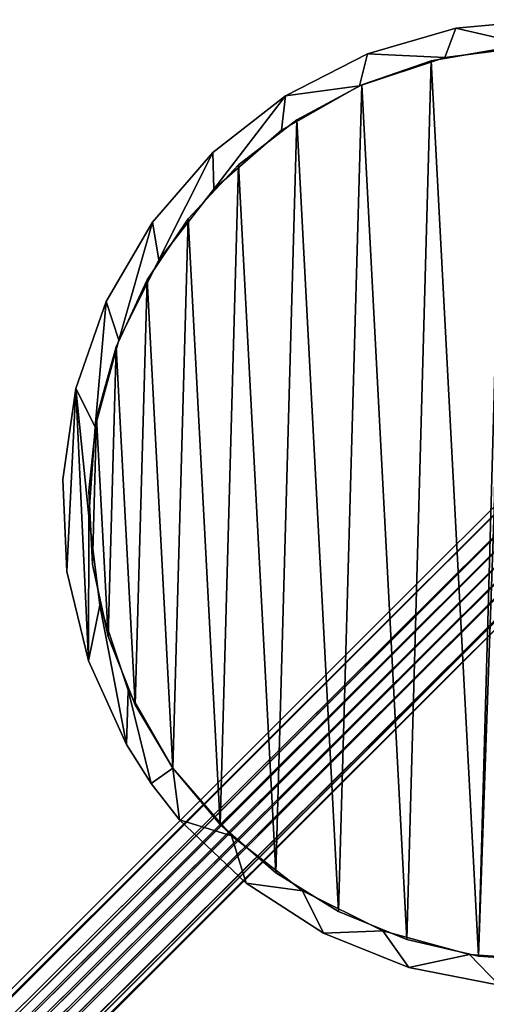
# Model space of a CAD drawing. Header units: millimetres. Extents: x 0 to 1133, y -557 to 576.
# Tile 71 of 193: x 508 to 534, y -48 to 8. Entities that reach past the tile are written whole.
import ezdxf

# ---------------------------------------------------------------- set-up
doc = ezdxf.new("R2010")
doc.units = ezdxf.units.MM
doc.header["$LTSCALE"] = 25.4
doc.layers.get('0').update_dxf_attribs({"true_color": 0xff5454})

# ---------------------------------------------------------------- blocks, each defined once
blk = doc.blocks.new('MORE-EYE-7826-7825-7608-CIRCLE.STL')
at = {"color": 250, "true_color": 0x262626}
mesh = blk.add_polyface(dxfattribs=at)
corners = [(829.865, 6.543, 1234.828), (829.347, -3.853, 1234.828), (829.11, 1.37, 1234.828), (830.568, -8.936, 1234.828), (830.585, -0.715, 1234.828), (830.945, 4.369, 1234.828), (831.586, 11.48, 1234.828), (832.29, 9.285, 1234.828), (834.21, 16.002, 1234.828), (834.568, 13.845, 1234.828), (837.643, 19.945, 1234.828), (837.692, 17.872, 1234.828), (841.76, 23.168, 1234.828), (841.541, 21.213, 1234.828), (845.969, 23.738, 1234.828), (846.412, 25.553, 1234.828), (850.803, 25.351, 1234.828), (851.431, 27.015, 1234.828), (855.86, 25.99, 1234.828), (856.637, 27.5, 1234.828), (860.944, 25.63, 1234.828), (861.84, 26.991, 1234.828), (865.861, 24.286, 1234.828), (866.853, 25.507, 1234.828), (870.42, 22.007, 1234.828), (871.495, 23.101, 1234.828), (874.447, 18.884, 1234.828), (875.597, 19.86, 1234.828), (877.788, 15.034, 1234.828), (879.012, 15.902, 1234.828), (880.313, 10.607, 1234.828), (881.616, 11.368, 1234.828), (881.927, 5.772, 1234.828), (883.315, 6.424, 1234.828), (882.566, 0.715, 1234.828), (831.224, -5.772, 1234.828), (832.729, -13.697, 1234.828), (832.837, -10.607, 1234.828), (834.139, -15.902, 1234.828), (835.363, -15.034, 1234.828), (835.752, -17.962, 1234.828), (838.703, -18.884, 1234.828), (839.528, -21.578, 1234.828), (842.731, -22.007, 1234.828), (843.92, -24.415, 1234.828), (847.29, -24.286, 1234.828), (848.769, -26.369, 1234.828), (852.207, -25.63, 1234.828), (853.9, -27.37, 1234.828), (857.291, -25.99, 1234.828), (859.128, -27.381, 1234.828), (862.348, -25.351, 1234.828), (864.264, -26.403, 1234.828), (867.182, -23.738, 1234.828), (869.122, -24.471, 1234.828), (871.61, -21.213, 1234.828), (873.527, -21.654, 1234.828), (875.459, -17.872, 1234.828), (877.318, -18.055, 1234.828), (878.583, -13.845, 1234.828), (880.36, -13.803, 1234.828), (880.861, -9.285, 1234.828), (882.543, -9.052, 1234.828), (882.206, -4.369, 1234.828), (883.787, -3.974, 1234.828), (884.047, 1.247, 1234.828)]
mesh.append_faces([[corners[k] for k in face] for face in [(0, 1, 2), (64, 33, 65)]], dxfattribs={"vtx0": -1, "color": 250})
mesh.append_faces([[corners[k] for k in face] for face in [(1, 0, 3), (4, 0, 5), (5, 6, 7), (7, 8, 9), (9, 10, 11), (11, 12, 13), (13, 12, 14), (14, 15, 16), (16, 17, 18), (18, 19, 20), (20, 21, 22), (22, 23, 24), (24, 25, 26), (26, 27, 28), (28, 29, 30), (30, 31, 32), (32, 33, 34), (3, 35, 36), (35, 3, 4), (36, 37, 38), (38, 39, 40), (40, 41, 42), (42, 43, 44), (44, 45, 46), (46, 47, 48), (48, 49, 50), (50, 51, 52), (52, 53, 54), (54, 55, 56), (56, 57, 58), (58, 59, 60), (60, 61, 62), (62, 34, 64)]], dxfattribs={"vtx0": -1, "vtx1": -1, "color": 250})
mesh.append_faces([[corners[k] for k in face] for face in [(3, 0, 4), (64, 34, 33)]], dxfattribs={"vtx0": -1, "vtx1": -1, "vtx2": -1, "color": 250})
mesh.append_faces([[corners[k] for k in face] for face in [(5, 0, 6), (7, 6, 8), (9, 8, 10), (11, 10, 12), (14, 12, 15), (16, 15, 17), (18, 17, 19), (20, 19, 21), (22, 21, 23), (24, 23, 25), (26, 25, 27), (28, 27, 29), (30, 29, 31), (32, 31, 33), (36, 35, 37), (38, 37, 39), (40, 39, 41), (42, 41, 43), (44, 43, 45), (46, 45, 47), (48, 47, 49), (50, 49, 51), (52, 51, 53), (54, 53, 55), (56, 55, 57), (58, 57, 59), (60, 59, 61), (62, 61, 63), (62, 63, 34)]], dxfattribs={"vtx0": -1, "vtx2": -1, "color": 250})
mesh = blk.add_polyface(dxfattribs=at)
corners = [(830.568, -8.936, 1310.828), (831.224, -5.772, 1310.828), (830.585, -0.715, 1310.828), (832.729, -13.697, 1310.828), (832.837, -10.607, 1310.828), (834.139, -15.902, 1310.828), (835.363, -15.034, 1310.828), (835.752, -17.962, 1310.828), (838.703, -18.884, 1310.828), (839.528, -21.578, 1310.828), (842.731, -22.007, 1310.828), (843.92, -24.415, 1310.828), (847.29, -24.286, 1310.828), (848.769, -26.369, 1310.828), (852.207, -25.63, 1310.828), (853.9, -27.37, 1310.828), (857.291, -25.99, 1310.828), (859.128, -27.381, 1310.828), (862.348, -25.351, 1310.828), (864.264, -26.403, 1310.828), (867.182, -23.738, 1310.828), (869.122, -24.471, 1310.828), (871.61, -21.213, 1310.828), (873.527, -21.654, 1310.828), (875.459, -17.872, 1310.828), (877.318, -18.055, 1310.828), (878.583, -13.845, 1310.828), (880.36, -13.803, 1310.828), (880.861, -9.285, 1310.828), (882.543, -9.052, 1310.828), (882.206, -4.369, 1310.828), (882.566, 0.715, 1310.828), (883.787, -3.974, 1310.828), (883.315, 6.424, 1310.828), (884.047, 1.247, 1310.828), (829.347, -3.853, 1310.828), (829.865, 6.543, 1310.828), (829.11, 1.37, 1310.828), (830.945, 4.369, 1310.828), (831.586, 11.48, 1310.828), (832.29, 9.285, 1310.828), (834.21, 16.002, 1310.828), (834.568, 13.845, 1310.828), (837.643, 19.945, 1310.828), (837.692, 17.872, 1310.828), (841.76, 23.168, 1310.828), (841.541, 21.213, 1310.828), (845.969, 23.738, 1310.828), (846.412, 25.553, 1310.828), (850.803, 25.351, 1310.828), (851.431, 27.015, 1310.828), (855.86, 25.99, 1310.828), (856.637, 27.5, 1310.828), (860.944, 25.63, 1310.828), (861.84, 26.991, 1310.828), (865.861, 24.286, 1310.828), (866.853, 25.507, 1310.828), (870.42, 22.007, 1310.828), (871.495, 23.101, 1310.828), (874.447, 18.884, 1310.828), (875.597, 19.86, 1310.828), (877.788, 15.034, 1310.828), (879.012, 15.902, 1310.828), (880.313, 10.607, 1310.828), (881.616, 11.368, 1310.828), (881.927, 5.772, 1310.828)]
mesh.append_faces([[corners[k] for k in face] for face in [(33, 32, 34), (35, 36, 37)]], dxfattribs={"vtx0": -1, "color": 250})
mesh.append_faces([[corners[k] for k in face] for face in [(1, 3, 4), (4, 5, 6), (6, 7, 8), (8, 9, 10), (10, 11, 12), (12, 13, 14), (14, 15, 16), (16, 17, 18), (18, 19, 20), (20, 21, 22), (22, 23, 24), (24, 25, 26), (26, 27, 28), (28, 29, 30), (30, 29, 31), (36, 38, 39), (39, 40, 41), (41, 42, 43), (43, 44, 45), (45, 47, 48), (48, 49, 50), (50, 51, 52), (52, 53, 54), (54, 55, 56), (56, 57, 58), (58, 59, 60), (60, 61, 62), (62, 63, 64), (64, 65, 33)]], dxfattribs={"vtx0": -1, "vtx1": -1, "color": 250})
mesh.append_faces([[corners[k] for k in face] for face in [(31, 32, 33), (36, 0, 2)]], dxfattribs={"vtx0": -1, "vtx1": -1, "vtx2": -1, "color": 250})
mesh.append_faces([[corners[k] for k in face] for face in [(0, 1, 2), (1, 0, 3), (4, 3, 5), (6, 5, 7), (8, 7, 9), (10, 9, 11), (12, 11, 13), (14, 13, 15), (16, 15, 17), (18, 17, 19), (20, 19, 21), (22, 21, 23), (24, 23, 25), (26, 25, 27), (28, 27, 29), (31, 29, 32), (36, 35, 0), (36, 2, 38), (39, 38, 40), (41, 40, 42), (43, 42, 44), (45, 44, 46), (45, 46, 47), (48, 47, 49), (50, 49, 51), (52, 51, 53), (54, 53, 55), (56, 55, 57), (58, 57, 59), (60, 59, 61), (62, 61, 63), (64, 63, 65), (33, 65, 31)]], dxfattribs={"vtx0": -1, "vtx2": -1, "color": 250})
mesh = blk.add_polyface(dxfattribs=at)
corners = [(851.431, 27.015, 1310.828), (856.637, 27.5, 1234.828), (851.431, 27.015, 1234.828), (856.637, 27.5, 1310.828)]
mesh.append_faces([[corners[k] for k in face] for face in [(0, 1, 2), (1, 0, 3)]], dxfattribs={"vtx0": -1, "color": 250})
mesh = blk.add_polyface(dxfattribs=at)
corners = [(846.412, 25.553, 1310.828), (851.431, 27.015, 1234.828), (846.412, 25.553, 1234.828), (851.431, 27.015, 1310.828)]
mesh.append_faces([[corners[k] for k in face] for face in [(0, 1, 2), (1, 0, 3)]], dxfattribs={"vtx0": -1, "color": 250})
mesh = blk.add_polyface(dxfattribs=at)
corners = [(856.898, -25.998, 1237.628), (853.602, -0.399, 1237.628), (852.724, -25.713, 1237.628), (854.128, -1.735, 1237.628), (855.214, -2.673, 1237.628), (856.613, -3, 1237.628), (858.003, -2.639, 1237.628), (861.064, -25.61, 1237.628), (859.065, -1.673, 1237.628), (859.558, -0.325, 1237.628), (830.806, -3.454, 1237.628), (831.038, 4.884, 1237.628), (830.586, 0.724, 1237.628), (831.694, -7.543, 1237.628), (832.152, 8.917, 1237.628), (833.226, -11.437, 1237.628), (833.899, 12.72, 1237.628), (835.363, -15.034, 1237.628), (836.233, 16.192, 1237.628), (838.049, -18.242, 1237.628), (839.094, 19.246, 1237.628), (841.215, -20.978, 1237.628), (842.408, 21.801, 1237.628), (844.779, -23.17, 1237.628), (846.088, 23.791, 1237.628), (848.649, -24.762, 1237.628), (850.04, 25.165, 1237.628), (854.162, 25.888, 1237.628), (853.757, 1.029, 1237.628), (854.558, 2.221, 1237.628), (858.346, 25.94, 1237.628), (855.821, 2.904, 1237.628), (857.257, 2.922, 1237.628), (858.537, 2.27, 1237.628), (862.484, 25.32, 1237.628), (859.367, 1.099, 1237.628), (865.114, -24.558, 1237.628), (866.469, 24.044, 1237.628), (868.943, -22.87, 1237.628), (870.198, 22.146, 1237.628), (872.452, -20.59, 1237.628), (873.574, 19.674, 1237.628), (875.549, -17.777, 1237.628), (876.51, 16.692, 1237.628), (878.155, -14.503, 1237.628), (878.929, 13.278, 1237.628), (880.202, -10.854, 1237.628), (880.77, 9.521, 1237.628), (881.637, -6.923, 1237.628), (881.984, 5.516, 1237.628), (882.423, -2.813, 1237.628), (882.539, 1.369, 1237.628)]
mesh.append_faces([[corners[k] for k in face] for face in [(10, 11, 12), (49, 50, 51)]], dxfattribs={"vtx0": -1, "color": 250})
mesh.append_faces([[corners[k] for k in face] for face in [(0, 1, 2), (1, 0, 3), (3, 0, 4), (4, 0, 5), (5, 0, 6), (6, 7, 8), (8, 7, 9), (11, 13, 14), (14, 15, 16), (16, 17, 18), (18, 19, 20), (20, 21, 22), (22, 23, 24), (24, 25, 26), (26, 2, 27), (27, 29, 30), (30, 33, 34), (34, 36, 37), (37, 38, 39), (39, 40, 41), (41, 42, 43), (43, 44, 45), (45, 46, 47), (47, 48, 49)]], dxfattribs={"vtx0": -1, "vtx1": -1, "color": 250})
mesh.append_faces([[corners[k] for k in face] for face in [(27, 2, 1), (34, 9, 7)]], dxfattribs={"vtx0": -1, "vtx1": -1, "vtx2": -1, "color": 250})
mesh.append_faces([[corners[k] for k in face] for face in [(6, 0, 7), (11, 10, 13), (14, 13, 15), (16, 15, 17), (18, 17, 19), (20, 19, 21), (22, 21, 23), (24, 23, 25), (26, 25, 2), (27, 1, 28), (27, 28, 29), (30, 29, 31), (30, 31, 32), (30, 32, 33), (34, 33, 35), (34, 35, 9), (34, 7, 36), (37, 36, 38), (39, 38, 40), (41, 40, 42), (43, 42, 44), (45, 44, 46), (47, 46, 48), (49, 48, 50)]], dxfattribs={"vtx0": -1, "vtx2": -1, "color": 250})
mesh = blk.add_polyface(dxfattribs=at)
corners = [(831.038, 4.884, 1236.828), (830.806, -3.454, 1236.828), (830.586, 0.724, 1236.828), (831.694, -7.543, 1236.828), (832.152, 8.917, 1236.828), (833.226, -11.437, 1236.828), (833.899, 12.72, 1236.828), (835.363, -15.034, 1236.828), (836.233, 16.192, 1236.828), (838.049, -18.242, 1236.828), (839.094, 19.246, 1236.828), (841.215, -20.978, 1236.828), (842.408, 21.801, 1236.828), (844.779, -23.17, 1236.828), (846.088, 23.791, 1236.828), (848.649, -24.762, 1236.828), (850.04, 25.165, 1236.828), (852.724, -25.713, 1236.828), (854.162, 25.888, 1236.828), (853.602, -0.399, 1236.828), (853.757, 1.029, 1236.828), (854.558, 2.221, 1236.828), (858.346, 25.94, 1236.828), (855.821, 2.904, 1236.828), (857.257, 2.922, 1236.828), (858.537, 2.27, 1236.828), (862.484, 25.32, 1236.828), (859.367, 1.099, 1236.828), (859.558, -0.325, 1236.828), (861.064, -25.61, 1236.828), (865.114, -24.558, 1236.828), (866.469, 24.044, 1236.828), (868.943, -22.87, 1236.828), (870.198, 22.146, 1236.828), (872.452, -20.59, 1236.828), (873.574, 19.674, 1236.828), (875.549, -17.777, 1236.828), (876.51, 16.692, 1236.828), (878.155, -14.503, 1236.828), (878.929, 13.278, 1236.828), (880.202, -10.854, 1236.828), (880.77, 9.521, 1236.828), (881.637, -6.923, 1236.828), (881.984, 5.516, 1236.828), (882.423, -2.813, 1236.828), (882.539, 1.369, 1236.828), (856.898, -25.998, 1236.828), (854.128, -1.735, 1236.828), (855.214, -2.673, 1236.828), (856.613, -3, 1236.828), (858.003, -2.639, 1236.828), (859.065, -1.673, 1236.828)]
mesh.append_faces([[corners[k] for k in face] for face in [(0, 1, 2), (44, 43, 45)]], dxfattribs={"vtx0": -1, "color": 250})
mesh.append_faces([[corners[k] for k in face] for face in [(1, 0, 3), (3, 4, 5), (5, 6, 7), (7, 8, 9), (9, 10, 11), (11, 12, 13), (13, 14, 15), (15, 16, 17), (19, 18, 20), (20, 18, 21), (21, 22, 23), (23, 22, 24), (24, 22, 25), (25, 26, 27), (27, 26, 28), (29, 26, 30), (30, 31, 32), (32, 33, 34), (34, 35, 36), (36, 37, 38), (38, 39, 40), (40, 41, 42), (42, 43, 44), (46, 50, 29)]], dxfattribs={"vtx0": -1, "vtx1": -1, "color": 250})
mesh.append_faces([[corners[k] for k in face] for face in [(17, 18, 19), (28, 26, 29)]], dxfattribs={"vtx0": -1, "vtx1": -1, "vtx2": -1, "color": 250})
mesh.append_faces([[corners[k] for k in face] for face in [(3, 0, 4), (5, 4, 6), (7, 6, 8), (9, 8, 10), (11, 10, 12), (13, 12, 14), (15, 14, 16), (17, 16, 18), (21, 18, 22), (25, 22, 26), (30, 26, 31), (32, 31, 33), (34, 33, 35), (36, 35, 37), (38, 37, 39), (40, 39, 41), (42, 41, 43), (19, 46, 17), (46, 19, 47), (46, 47, 48), (46, 48, 49), (46, 49, 50), (29, 50, 51), (29, 51, 28)]], dxfattribs={"vtx0": -1, "vtx2": -1, "color": 250})
mesh = blk.add_polyface(dxfattribs=at)
corners = [(850.04, 25.165, 1237.628), (854.162, 25.888, 1236.828), (850.04, 25.165, 1236.828), (854.162, 25.888, 1237.628)]
mesh.append_faces([[corners[k] for k in face] for face in [(0, 1, 2), (1, 0, 3)]], dxfattribs={"vtx0": -1, "color": 250})
mesh = blk.add_polyface(dxfattribs=at)
corners = [(855.86, 25.99, 1310.828), (850.803, 25.351, 1234.828), (855.86, 25.99, 1234.828), (850.803, 25.351, 1310.828)]
mesh.append_faces([[corners[k] for k in face] for face in [(0, 1, 2), (1, 0, 3)]], dxfattribs={"vtx0": -1, "color": 250})
mesh = blk.add_polyface(dxfattribs=at)
corners = [(841.76, 23.168, 1310.828), (846.412, 25.553, 1234.828), (841.76, 23.168, 1234.828), (846.412, 25.553, 1310.828)]
mesh.append_faces([[corners[k] for k in face] for face in [(0, 1, 2), (1, 0, 3)]], dxfattribs={"vtx0": -1, "color": 250})
mesh = blk.add_polyface(dxfattribs=at)
corners = [(850.803, 25.351, 1310.828), (845.969, 23.738, 1234.828), (850.803, 25.351, 1234.828), (845.969, 23.738, 1310.828)]
mesh.append_faces([[corners[k] for k in face] for face in [(0, 1, 2), (1, 0, 3)]], dxfattribs={"vtx0": -1, "color": 250})
mesh = blk.add_polyface(dxfattribs=at)
corners = [(846.088, 23.791, 1237.628), (850.04, 25.165, 1236.828), (846.088, 23.791, 1236.828), (850.04, 25.165, 1237.628)]
mesh.append_faces([[corners[k] for k in face] for face in [(0, 1, 2), (1, 0, 3)]], dxfattribs={"vtx0": -1, "color": 250})
mesh = blk.add_polyface(dxfattribs=at)
corners = [(845.969, 23.738, 1310.828), (841.541, 21.213, 1234.828), (845.969, 23.738, 1234.828), (841.541, 21.213, 1310.828)]
mesh.append_faces([[corners[k] for k in face] for face in [(0, 1, 2), (1, 0, 3)]], dxfattribs={"vtx0": -1, "color": 250})
mesh = blk.add_polyface(dxfattribs=at)
corners = [(842.408, 21.801, 1237.628), (846.088, 23.791, 1236.828), (842.408, 21.801, 1236.828), (846.088, 23.791, 1237.628)]
mesh.append_faces([[corners[k] for k in face] for face in [(0, 1, 2), (1, 0, 3)]], dxfattribs={"vtx0": -1, "color": 250})
mesh = blk.add_polyface(dxfattribs=at)
corners = [(837.643, 19.945, 1310.828), (841.76, 23.168, 1234.828), (837.643, 19.945, 1234.828), (841.76, 23.168, 1310.828)]
mesh.append_faces([[corners[k] for k in face] for face in [(0, 1, 2), (1, 0, 3)]], dxfattribs={"vtx0": -1, "color": 250})
mesh = blk.add_polyface(dxfattribs=at)
corners = [(839.094, 19.246, 1237.628), (842.408, 21.801, 1236.828), (839.094, 19.246, 1236.828), (842.408, 21.801, 1237.628)]
mesh.append_faces([[corners[k] for k in face] for face in [(0, 1, 2), (1, 0, 3)]], dxfattribs={"vtx0": -1, "color": 250})
mesh = blk.add_polyface(dxfattribs=at)
corners = [(841.541, 21.213, 1310.828), (837.692, 17.872, 1234.828), (841.541, 21.213, 1234.828), (837.692, 17.872, 1310.828)]
mesh.append_faces([[corners[k] for k in face] for face in [(0, 1, 2), (1, 0, 3)]], dxfattribs={"vtx0": -1, "color": 250})
mesh = blk.add_polyface(dxfattribs=at)
corners = [(837.643, 19.945, 1310.828), (834.21, 16.002, 1234.828), (834.21, 16.002, 1310.828), (837.643, 19.945, 1234.828)]
mesh.append_faces([[corners[k] for k in face] for face in [(0, 1, 2), (1, 0, 3)]], dxfattribs={"vtx0": -1, "color": 250})
mesh = blk.add_polyface(dxfattribs=at)
corners = [(839.094, 19.246, 1237.628), (836.233, 16.192, 1236.828), (836.233, 16.192, 1237.628), (839.094, 19.246, 1236.828)]
mesh.append_faces([[corners[k] for k in face] for face in [(0, 1, 2), (1, 0, 3)]], dxfattribs={"vtx0": -1, "color": 250})
mesh = blk.add_polyface(dxfattribs=at)
corners = [(837.692, 17.872, 1234.828), (834.568, 13.845, 1310.828), (834.568, 13.845, 1234.828), (837.692, 17.872, 1310.828)]
mesh.append_faces([[corners[k] for k in face] for face in [(0, 1, 2), (1, 0, 3)]], dxfattribs={"vtx0": -1, "color": 250})
mesh = blk.add_polyface(dxfattribs=at)
corners = [(834.21, 16.002, 1310.828), (831.586, 11.48, 1234.828), (831.586, 11.48, 1310.828), (834.21, 16.002, 1234.828)]
mesh.append_faces([[corners[k] for k in face] for face in [(0, 1, 2), (1, 0, 3)]], dxfattribs={"vtx0": -1, "color": 250})
mesh = blk.add_polyface(dxfattribs=at)
corners = [(836.233, 16.192, 1237.628), (833.899, 12.72, 1236.828), (833.899, 12.72, 1237.628), (836.233, 16.192, 1236.828)]
mesh.append_faces([[corners[k] for k in face] for face in [(0, 1, 2), (1, 0, 3)]], dxfattribs={"vtx0": -1, "color": 250})
mesh = blk.add_polyface(dxfattribs=at)
corners = [(834.568, 13.845, 1234.828), (832.29, 9.285, 1310.828), (832.29, 9.285, 1234.828), (834.568, 13.845, 1310.828)]
mesh.append_faces([[corners[k] for k in face] for face in [(0, 1, 2), (1, 0, 3)]], dxfattribs={"vtx0": -1, "color": 250})
mesh = blk.add_polyface(dxfattribs=at)
corners = [(833.899, 12.72, 1237.628), (832.152, 8.917, 1236.828), (832.152, 8.917, 1237.628), (833.899, 12.72, 1236.828)]
mesh.append_faces([[corners[k] for k in face] for face in [(0, 1, 2), (1, 0, 3)]], dxfattribs={"vtx0": -1, "color": 250})
at = {"color": 18, "true_color": 0x000000}
mesh = blk.add_polyface(dxfattribs=at)
corners = [(655.18, -198.603, 132.341), (865.922, 11.665, 1290.399), (656.301, -197.956, 132.184), (864.801, 11.018, 1290.557)]
mesh.append_faces([[corners[k] for k in face] for face in [(0, 1, 2), (1, 0, 3)]], dxfattribs={"vtx0": -1, "color": 18})
mesh = blk.add_polyface(dxfattribs=at)
corners = [(656.301, -197.956, 132.184), (867.216, 11.665, 1290.284), (657.595, -197.956, 132.068), (865.922, 11.665, 1290.399)]
mesh.append_faces([[corners[k] for k in face] for face in [(0, 1, 2), (1, 0, 3)]], dxfattribs={"vtx0": -1, "color": 18})
mesh = blk.add_polyface(dxfattribs=at)
corners = [(657.595, -197.956, 132.068), (867.819, 11.415, 1290.252), (658.198, -198.205, 132.037), (867.216, 11.665, 1290.284)]
mesh.append_faces([[corners[k] for k in face] for face in [(0, 1, 2), (1, 0, 3)]], dxfattribs={"vtx0": -1, "color": 18})
mesh = blk.add_polyface(dxfattribs=at)
corners = [(658.198, -198.205, 132.037), (868.336, 11.018, 1290.242), (658.716, -198.603, 132.026), (867.819, 11.415, 1290.252)]
mesh.append_faces([[corners[k] for k in face] for face in [(0, 1, 2), (1, 0, 3)]], dxfattribs={"vtx0": -1, "color": 18})
at = {"color": 250, "true_color": 0x262626}
mesh = blk.add_polyface(dxfattribs=at)
corners = [(831.586, 11.48, 1310.828), (829.865, 6.543, 1234.828), (829.865, 6.543, 1310.828), (831.586, 11.48, 1234.828)]
mesh.append_faces([[corners[k] for k in face] for face in [(0, 1, 2), (1, 0, 3)]], dxfattribs={"vtx0": -1, "color": 250})
at = {"color": 18, "true_color": 0x000000}
mesh = blk.add_polyface(dxfattribs=at)
corners = [(864.154, 9.897, 1290.714), (655.18, -198.603, 132.341), (654.533, -199.723, 132.498), (864.801, 11.018, 1290.557)]
mesh.append_faces([[corners[k] for k in face] for face in [(0, 1, 2), (1, 0, 3)]], dxfattribs={"vtx0": -1, "color": 18})
mesh = blk.add_polyface(dxfattribs=at)
corners = [(658.716, -198.603, 132.026), (868.734, 10.5, 1290.252), (659.113, -199.12, 132.037), (868.336, 11.018, 1290.242)]
mesh.append_faces([[corners[k] for k in face] for face in [(0, 1, 2), (1, 0, 3)]], dxfattribs={"vtx0": -1, "color": 18})
mesh = blk.add_polyface(dxfattribs=at)
corners = [(659.113, -199.12, 132.037), (868.984, 9.897, 1290.284), (659.363, -199.723, 132.068), (868.734, 10.5, 1290.252)]
mesh.append_faces([[corners[k] for k in face] for face in [(0, 1, 2), (1, 0, 3)]], dxfattribs={"vtx0": -1, "color": 18})
mesh = blk.add_polyface(dxfattribs=at)
corners = [(864.154, 8.603, 1290.829), (654.533, -199.723, 132.498), (654.533, -201.017, 132.614), (864.154, 9.897, 1290.714)]
mesh.append_faces([[corners[k] for k in face] for face in [(0, 1, 2), (1, 0, 3)]], dxfattribs={"vtx0": -1, "color": 18})
mesh = blk.add_polyface(dxfattribs=at)
corners = [(659.363, -199.723, 132.068), (868.984, 8.603, 1290.399), (659.363, -201.017, 132.184), (868.984, 9.897, 1290.284)]
mesh.append_faces([[corners[k] for k in face] for face in [(0, 1, 2), (1, 0, 3)]], dxfattribs={"vtx0": -1, "color": 18})
at = {"color": 250, "true_color": 0x262626}
mesh = blk.add_polyface(dxfattribs=at)
corners = [(832.29, 9.285, 1234.828), (830.945, 4.369, 1310.828), (830.945, 4.369, 1234.828), (832.29, 9.285, 1310.828)]
mesh.append_faces([[corners[k] for k in face] for face in [(0, 1, 2), (1, 0, 3)]], dxfattribs={"vtx0": -1, "color": 250})
at = {"color": 18, "true_color": 0x000000}
mesh = blk.add_polyface(dxfattribs=at)
corners = [(864.404, 8, 1290.861), (654.533, -201.017, 132.614), (654.783, -201.62, 132.645), (864.154, 8.603, 1290.829)]
mesh.append_faces([[corners[k] for k in face] for face in [(0, 1, 2), (1, 0, 3)]], dxfattribs={"vtx0": -1, "color": 18})
mesh = blk.add_polyface(dxfattribs=at)
corners = [(659.363, -201.017, 132.184), (868.336, 7.482, 1290.557), (658.716, -202.138, 132.341), (868.984, 8.603, 1290.399)]
mesh.append_faces([[corners[k] for k in face] for face in [(0, 1, 2), (1, 0, 3)]], dxfattribs={"vtx0": -1, "color": 18})
at = {"color": 250, "true_color": 0x262626}
mesh = blk.add_polyface(dxfattribs=at)
corners = [(832.152, 8.917, 1237.628), (831.038, 4.884, 1236.828), (831.038, 4.884, 1237.628), (832.152, 8.917, 1236.828)]
mesh.append_faces([[corners[k] for k in face] for face in [(0, 1, 2), (1, 0, 3)]], dxfattribs={"vtx0": -1, "color": 250})
at = {"color": 18, "true_color": 0x000000}
mesh = blk.add_polyface(dxfattribs=at)
corners = [(864.801, 7.482, 1290.871), (654.783, -201.62, 132.645), (655.18, -202.138, 132.656), (864.404, 8, 1290.861)]
mesh.append_faces([[corners[k] for k in face] for face in [(0, 1, 2), (1, 0, 3)]], dxfattribs={"vtx0": -1, "color": 18})
mesh = blk.add_polyface(dxfattribs=at)
corners = [(865.319, 7.085, 1290.861), (655.18, -202.138, 132.656), (655.698, -202.535, 132.645), (864.801, 7.482, 1290.871)]
mesh.append_faces([[corners[k] for k in face] for face in [(0, 1, 2), (1, 0, 3)]], dxfattribs={"vtx0": -1, "color": 18})
mesh = blk.add_polyface(dxfattribs=at)
corners = [(868.336, 7.482, 1290.557), (657.595, -202.785, 132.498), (658.716, -202.138, 132.341), (867.216, 6.835, 1290.714)]
mesh.append_faces([[corners[k] for k in face] for face in [(0, 1, 2), (1, 0, 3)]], dxfattribs={"vtx0": -1, "color": 18})
mesh = blk.add_polyface(dxfattribs=at)
corners = [(865.922, 6.835, 1290.829), (655.698, -202.535, 132.645), (656.301, -202.785, 132.614), (865.319, 7.085, 1290.861)]
mesh.append_faces([[corners[k] for k in face] for face in [(0, 1, 2), (1, 0, 3)]], dxfattribs={"vtx0": -1, "color": 18})
mesh = blk.add_polyface(dxfattribs=at)
corners = [(867.216, 6.835, 1290.714), (656.301, -202.785, 132.614), (657.595, -202.785, 132.498), (865.922, 6.835, 1290.829)]
mesh.append_faces([[corners[k] for k in face] for face in [(0, 1, 2), (1, 0, 3)]], dxfattribs={"vtx0": -1, "color": 18})
at = {"color": 250, "true_color": 0x262626}
mesh = blk.add_polyface(dxfattribs=at)
corners = [(829.865, 6.543, 1310.828), (829.11, 1.37, 1234.828), (829.11, 1.37, 1310.828), (829.865, 6.543, 1234.828)]
mesh.append_faces([[corners[k] for k in face] for face in [(0, 1, 2), (1, 0, 3)]], dxfattribs={"vtx0": -1, "color": 250})
mesh = blk.add_polyface(dxfattribs=at)
corners = [(831.038, 4.884, 1237.628), (830.586, 0.724, 1236.828), (830.586, 0.724, 1237.628), (831.038, 4.884, 1236.828)]
mesh.append_faces([[corners[k] for k in face] for face in [(0, 1, 2), (1, 0, 3)]], dxfattribs={"vtx0": -1, "color": 250})
mesh = blk.add_polyface(dxfattribs=at)
corners = [(830.945, 4.369, 1234.828), (830.585, -0.715, 1310.828), (830.585, -0.715, 1234.828), (830.945, 4.369, 1310.828)]
mesh.append_faces([[corners[k] for k in face] for face in [(0, 1, 2), (1, 0, 3)]], dxfattribs={"vtx0": -1, "color": 250})
mesh = blk.add_polyface(dxfattribs=at)
corners = [(829.11, 1.37, 1310.828), (829.347, -3.853, 1234.828), (829.347, -3.853, 1310.828), (829.11, 1.37, 1234.828)]
mesh.append_faces([[corners[k] for k in face] for face in [(0, 1, 2), (1, 0, 3)]], dxfattribs={"vtx0": -1, "color": 250})
mesh = blk.add_polyface(dxfattribs=at)
corners = [(830.586, 0.724, 1237.628), (830.806, -3.454, 1236.828), (830.806, -3.454, 1237.628), (830.586, 0.724, 1236.828)]
mesh.append_faces([[corners[k] for k in face] for face in [(0, 1, 2), (1, 0, 3)]], dxfattribs={"vtx0": -1, "color": 250})
mesh = blk.add_polyface(dxfattribs=at)
corners = [(830.585, -0.715, 1234.828), (831.224, -5.772, 1310.828), (831.224, -5.772, 1234.828), (830.585, -0.715, 1310.828)]
mesh.append_faces([[corners[k] for k in face] for face in [(0, 1, 2), (1, 0, 3)]], dxfattribs={"vtx0": -1, "color": 250})
mesh = blk.add_polyface(dxfattribs=at)
corners = [(829.347, -3.853, 1310.828), (830.568, -8.936, 1234.828), (830.568, -8.936, 1310.828), (829.347, -3.853, 1234.828)]
mesh.append_faces([[corners[k] for k in face] for face in [(0, 1, 2), (1, 0, 3)]], dxfattribs={"vtx0": -1, "color": 250})
mesh = blk.add_polyface(dxfattribs=at)
corners = [(830.806, -3.454, 1237.628), (831.694, -7.543, 1236.828), (831.694, -7.543, 1237.628), (830.806, -3.454, 1236.828)]
mesh.append_faces([[corners[k] for k in face] for face in [(0, 1, 2), (1, 0, 3)]], dxfattribs={"vtx0": -1, "color": 250})
mesh = blk.add_polyface(dxfattribs=at)
corners = [(831.224, -5.772, 1234.828), (832.837, -10.607, 1310.828), (832.837, -10.607, 1234.828), (831.224, -5.772, 1310.828)]
mesh.append_faces([[corners[k] for k in face] for face in [(0, 1, 2), (1, 0, 3)]], dxfattribs={"vtx0": -1, "color": 250})
mesh = blk.add_polyface(dxfattribs=at)
corners = [(831.694, -7.543, 1237.628), (833.226, -11.437, 1236.828), (833.226, -11.437, 1237.628), (831.694, -7.543, 1236.828)]
mesh.append_faces([[corners[k] for k in face] for face in [(0, 1, 2), (1, 0, 3)]], dxfattribs={"vtx0": -1, "color": 250})
mesh = blk.add_polyface(dxfattribs=at)
corners = [(830.568, -8.936, 1310.828), (832.729, -13.697, 1234.828), (832.729, -13.697, 1310.828), (830.568, -8.936, 1234.828)]
mesh.append_faces([[corners[k] for k in face] for face in [(0, 1, 2), (1, 0, 3)]], dxfattribs={"vtx0": -1, "color": 250})
mesh = blk.add_polyface(dxfattribs=at)
corners = [(832.837, -10.607, 1234.828), (835.363, -15.034, 1310.828), (835.363, -15.034, 1234.828), (832.837, -10.607, 1310.828)]
mesh.append_faces([[corners[k] for k in face] for face in [(0, 1, 2), (1, 0, 3)]], dxfattribs={"vtx0": -1, "color": 250})
mesh = blk.add_polyface(dxfattribs=at)
corners = [(833.226, -11.437, 1237.628), (835.363, -15.034, 1236.828), (835.363, -15.034, 1237.628), (833.226, -11.437, 1236.828)]
mesh.append_faces([[corners[k] for k in face] for face in [(0, 1, 2), (1, 0, 3)]], dxfattribs={"vtx0": -1, "color": 250})
mesh = blk.add_polyface(dxfattribs=at)
corners = [(832.729, -13.697, 1310.828), (834.139, -15.902, 1234.828), (834.139, -15.902, 1310.828), (832.729, -13.697, 1234.828)]
mesh.append_faces([[corners[k] for k in face] for face in [(0, 1, 2), (1, 0, 3)]], dxfattribs={"vtx0": -1, "color": 250})
mesh = blk.add_polyface(dxfattribs=at)
corners = [(835.363, -15.034, 1234.828), (838.703, -18.884, 1310.828), (838.703, -18.884, 1234.828), (835.363, -15.034, 1310.828)]
mesh.append_faces([[corners[k] for k in face] for face in [(0, 1, 2), (1, 0, 3)]], dxfattribs={"vtx0": -1, "color": 250})
mesh = blk.add_polyface(dxfattribs=at)
corners = [(835.363, -15.034, 1237.628), (838.049, -18.242, 1236.828), (838.049, -18.242, 1237.628), (835.363, -15.034, 1236.828)]
mesh.append_faces([[corners[k] for k in face] for face in [(0, 1, 2), (1, 0, 3)]], dxfattribs={"vtx0": -1, "color": 250})
mesh = blk.add_polyface(dxfattribs=at)
corners = [(834.139, -15.902, 1310.828), (835.752, -17.962, 1234.828), (835.752, -17.962, 1310.828), (834.139, -15.902, 1234.828)]
mesh.append_faces([[corners[k] for k in face] for face in [(0, 1, 2), (1, 0, 3)]], dxfattribs={"vtx0": -1, "color": 250})
mesh = blk.add_polyface(dxfattribs=at)
corners = [(839.528, -21.578, 1310.828), (835.752, -17.962, 1234.828), (839.528, -21.578, 1234.828), (835.752, -17.962, 1310.828)]
mesh.append_faces([[corners[k] for k in face] for face in [(0, 1, 2), (1, 0, 3)]], dxfattribs={"vtx0": -1, "color": 250})
mesh = blk.add_polyface(dxfattribs=at)
corners = [(841.215, -20.978, 1237.628), (838.049, -18.242, 1236.828), (841.215, -20.978, 1236.828), (838.049, -18.242, 1237.628)]
mesh.append_faces([[corners[k] for k in face] for face in [(0, 1, 2), (1, 0, 3)]], dxfattribs={"vtx0": -1, "color": 250})
mesh = blk.add_polyface(dxfattribs=at)
corners = [(838.703, -18.884, 1310.828), (842.731, -22.007, 1234.828), (838.703, -18.884, 1234.828), (842.731, -22.007, 1310.828)]
mesh.append_faces([[corners[k] for k in face] for face in [(0, 1, 2), (1, 0, 3)]], dxfattribs={"vtx0": -1, "color": 250})
mesh = blk.add_polyface(dxfattribs=at)
corners = [(844.779, -23.17, 1237.628), (841.215, -20.978, 1236.828), (844.779, -23.17, 1236.828), (841.215, -20.978, 1237.628)]
mesh.append_faces([[corners[k] for k in face] for face in [(0, 1, 2), (1, 0, 3)]], dxfattribs={"vtx0": -1, "color": 250})
mesh = blk.add_polyface(dxfattribs=at)
corners = [(843.92, -24.415, 1310.828), (839.528, -21.578, 1234.828), (843.92, -24.415, 1234.828), (839.528, -21.578, 1310.828)]
mesh.append_faces([[corners[k] for k in face] for face in [(0, 1, 2), (1, 0, 3)]], dxfattribs={"vtx0": -1, "color": 250})
mesh = blk.add_polyface(dxfattribs=at)
corners = [(842.731, -22.007, 1310.828), (847.29, -24.286, 1234.828), (842.731, -22.007, 1234.828), (847.29, -24.286, 1310.828)]
mesh.append_faces([[corners[k] for k in face] for face in [(0, 1, 2), (1, 0, 3)]], dxfattribs={"vtx0": -1, "color": 250})
mesh = blk.add_polyface(dxfattribs=at)
corners = [(848.649, -24.762, 1237.628), (844.779, -23.17, 1236.828), (848.649, -24.762, 1236.828), (844.779, -23.17, 1237.628)]
mesh.append_faces([[corners[k] for k in face] for face in [(0, 1, 2), (1, 0, 3)]], dxfattribs={"vtx0": -1, "color": 250})
mesh = blk.add_polyface(dxfattribs=at)
corners = [(848.769, -26.369, 1310.828), (843.92, -24.415, 1234.828), (848.769, -26.369, 1234.828), (843.92, -24.415, 1310.828)]
mesh.append_faces([[corners[k] for k in face] for face in [(0, 1, 2), (1, 0, 3)]], dxfattribs={"vtx0": -1, "color": 250})
mesh = blk.add_polyface(dxfattribs=at)
corners = [(847.29, -24.286, 1310.828), (852.207, -25.63, 1234.828), (847.29, -24.286, 1234.828), (852.207, -25.63, 1310.828)]
mesh.append_faces([[corners[k] for k in face] for face in [(0, 1, 2), (1, 0, 3)]], dxfattribs={"vtx0": -1, "color": 250})
mesh = blk.add_polyface(dxfattribs=at)
corners = [(852.724, -25.713, 1237.628), (848.649, -24.762, 1236.828), (852.724, -25.713, 1236.828), (848.649, -24.762, 1237.628)]
mesh.append_faces([[corners[k] for k in face] for face in [(0, 1, 2), (1, 0, 3)]], dxfattribs={"vtx0": -1, "color": 250})
mesh = blk.add_polyface(dxfattribs=at)
corners = [(852.207, -25.63, 1310.828), (857.291, -25.99, 1234.828), (852.207, -25.63, 1234.828), (857.291, -25.99, 1310.828)]
mesh.append_faces([[corners[k] for k in face] for face in [(0, 1, 2), (1, 0, 3)]], dxfattribs={"vtx0": -1, "color": 250})
mesh = blk.add_polyface(dxfattribs=at)
corners = [(856.898, -25.998, 1237.628), (852.724, -25.713, 1236.828), (856.898, -25.998, 1236.828), (852.724, -25.713, 1237.628)]
mesh.append_faces([[corners[k] for k in face] for face in [(0, 1, 2), (1, 0, 3)]], dxfattribs={"vtx0": -1, "color": 250})
mesh = blk.add_polyface(dxfattribs=at)
corners = [(853.9, -27.37, 1310.828), (848.769, -26.369, 1234.828), (853.9, -27.37, 1234.828), (848.769, -26.369, 1310.828)]
mesh.append_faces([[corners[k] for k in face] for face in [(0, 1, 2), (1, 0, 3)]], dxfattribs={"vtx0": -1, "color": 250})

msp = doc.modelspace()

# ---------------------------------------------------------------- block references
at = {"color": 0}
msp.add_blockref('MORE-EYE-7826-7825-7608-CIRCLE.STL', (-318.744, -19.186, -35.069), dxfattribs=at)

doc.saveas('drawing.dxf')
